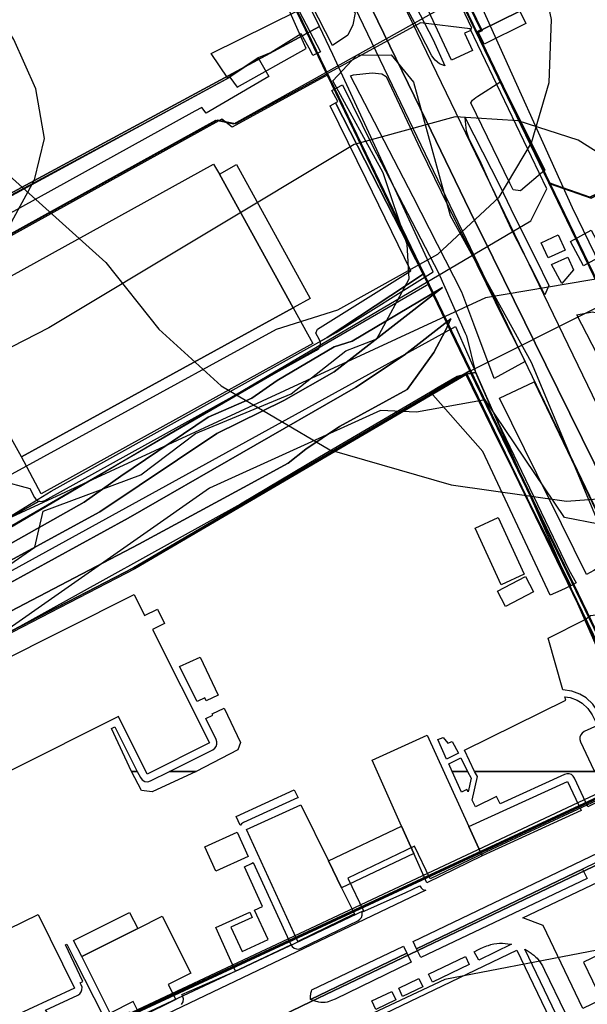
# Model space of a CAD drawing. Header units: metres. Extents: x 15747 to 16863, y 15840 to 16796.
# Tile 26 of 35: x 16437 to 16548, y 15940 to 16133. Entities that reach past the tile are written whole.
import ezdxf

# ---------------------------------------------------------------- set-up
doc = ezdxf.new("R2010")
doc.units = ezdxf.units.M
doc.linetypes.add('L00s01s', pattern=[3, 3, 0])
for name, color, linetype, true_color in [('02 Озеленение', 7, 'Continuous', 0xe4efdb), ('03 Существующее использование', 7, 'Continuous', 0x808080), ('04 Земельные участки (ЕГРН)', 7, 'Continuous', 0x1f3fbf), ('05 Застройка', 7, 'Continuous', 0x8c8c8c), ('06 Дороги и железная дорога', 7, 'Continuous', 0xb4b4b4), ('07 ЗОУИТ и СЗЗ', 7, 'Continuous', 0x000000), ('08 Красные линии и ЛГР', 7, 'Continuous', 0xff0000), ('09 ППТ и ПМТ', 7, 'Continuous', 0x00d000), ('10 ГПЗУ', 7, 'Continuous', 0x7b7bf2), ('11 КРТ', 7, 'Continuous', 0x1f3fbf), ('12 ПЗЗ – территориальные зоны', 7, 'Continuous', 0x000000)]:
    doc.layers.add(name, color=color, linetype=linetype, true_color=true_color)

msp = doc.modelspace()

# ---------------------------------------------------------------- linework, layer by layer
at = {"layer": '02 Озеленение', "true_color": 0xe4efdb}
for points in [[(16517.96, 16125.91), (16515.58, 16130.54), (16513.68, 16134.01), (16509.74, 16141.77), (16511.41, 16142.21), (16518.21, 16129.07), (16520.52, 16123.96), (16519.45, 16124.36), (16518.62, 16125.08)], [(16525.57, 16130.92), (16524.35, 16130.35), (16525.94, 16126.98), (16521.79, 16125.06), (16514.98, 16139.72), (16520.56, 16142.38), (16525.76, 16131.43), (16525.6, 16131.16)], [(16494.33, 16135.98), (16497, 16136.89), (16498.62, 16137.13), (16499.58, 16137.03), (16500.47, 16136.77), (16500.87, 16136.47), (16501.65, 16135.75), (16502.9, 16134.39), (16502.44, 16131.98), (16501.44, 16129.97), (16498.45, 16127.97)], [(16486.46, 16126.61), (16483.86, 16125.51), (16477.94, 16121.57), (16474.63, 16126.37), (16491.75, 16134.8), (16491.87, 16134.85), (16496.14, 16126.73), (16494.63, 16126.02), (16494.19, 16126.83), (16492.31, 16130.24)], [(16362.63, 16059.45), (16396.79, 16077.84), (16437.18, 16099.58), (16461.49, 16112.68), (16477.94, 16121.57), (16483.86, 16125.51), (16486, 16121.9), (16473.66, 16114.65), (16472.85, 16115.81), (16471.48, 16115.05), (16400.11, 16075.63), (16400.45, 16074.15), (16369.63, 16056.88), (16368.38, 16056.71), (16364.79, 16057.51), (16362.42, 16058.56), (16362.52, 16058.77), (16362.64, 16059.24)], [(16524.36, 16090.01), (16526.79, 16084.98), (16530.34, 16077.65), (16530.93, 16076.42), (16536.28, 16065.96), (16530.15, 16062.6), (16526.18, 16073.28), (16523.85, 16079.54), (16514.3, 16098.23), (16501.98, 16121.98), (16502.59, 16122.21), (16506.24, 16122.59), (16508.16, 16122.41), (16509.02, 16121.9), (16515.75, 16107.57), (16522.51, 16093.62)], [(16537.24, 16109.29), (16540.12, 16103.5), (16535.35, 16099.44), (16533.9, 16099.66), (16533.24, 16100.96), (16525.59, 16116.72), (16525.93, 16117.25), (16526.56, 16117.77), (16526.95, 16117.99), (16531.47, 16120.87)], [(16495.19, 16071.5), (16495.5, 16072.28), (16509.64, 16081.11), (16513.85, 16083.74), (16505.04, 16101.75), (16498.01, 16116.13), (16499.08, 16116.73), (16516.26, 16083.08), (16497.42, 16070.66), (16496.02, 16069.85), (16495.92, 16070.18)], [(16524.5, 16113.73), (16531.29, 16100.44), (16534.17, 16094.42), (16538.33, 16086.06), (16540.91, 16080.88), (16540.12, 16079.01), (16537.16, 16084.82), (16533.57, 16091.86), (16529.13, 16101.49), (16527.38, 16105.44), (16525.27, 16109.56), (16524.75, 16111.15)], [(16544.62, 16086.39), (16545.75, 16083.92), (16543.48, 16081.24), (16541.43, 16084.95)], [(16357.8, 15985.49), (16348.56, 15985.49), (16360.71, 15991.57), (16374.3, 15997.78), (16377.27, 15999.39), (16401.16, 16012.34), (16418.83, 16020.93), (16449.72, 16038.3), (16456.91, 16043.46), (16474.1, 16054.98), (16482.63, 16058.73), (16487.63, 16062.24), (16498.8, 16068.84), (16502.33, 16069.96), (16520.07, 16080.44), (16498.8, 16063.92), (16488.92, 16058.26), (16475.77, 16051.78), (16452.84, 16036.42), (16374.23, 15993.65)], [(16502.98, 16060.81), (16512.51, 16067.21), (16521.68, 16074.29), (16520.6, 16072.04), (16518.33, 16067.72), (16513.12, 16060.43), (16499.82, 16053.15), (16493.26, 16048.74), (16489.79, 16045.99), (16481.03, 16041.18), (16460.45, 16030.08), (16414.28, 16005.92), (16393.19, 15995.47), (16377.62, 15985.49), (16367.64, 15985.49), (16458.36, 16035.22)], [(16555.08, 16071.78), (16551.94, 16070.28), (16554, 16065.81), (16551.38, 16065.45), (16546.42, 16075.08), (16549.45, 16075.68), (16552.25, 16075.03), (16553.3, 16075.64)], [(16545.19, 16021.94), (16543.25, 16021), (16541.13, 16020.05), (16527.95, 16048.27), (16517.66, 16059.93), (16519.16, 16060.81), (16522.92, 16063.01), (16524.61, 16063.47), (16529.72, 16052.99)], [(16545.19, 16021.94), (16529.72, 16052.99), (16524.61, 16063.47), (16526.52, 16063.8), (16529.41, 16057.25), (16544.83, 16025.07), (16546.28, 16022.52)], [(16538.03, 16061.97), (16552.67, 16031.44), (16553, 16030.05), (16552.94, 16029.02), (16552.54, 16027.47), (16551.38, 16025.94), (16549.76, 16024.95), (16548.27, 16024.15), (16531.19, 16058.74)], [(16426.79, 16039.17), (16429.43, 16040.65), (16427.37, 16044.18), (16439.09, 16040.98), (16440.01, 16039.26), (16440.3, 16038.89), (16440.69, 16038.62), (16440.92, 16038.55), (16430.17, 16032.58), (16430.15, 16032.93), (16429.99, 16033.37)], [(16560.76, 16014.52), (16566.38, 16003.11), (16568.41, 15998.72), (16572.24, 15991.03), (16571.39, 15989.24), (16565.56, 15985.49), (16562.15, 15985.49), (16558.58, 15993.4), (16549.17, 16012.88), (16548.02, 16015.33), (16549.06, 16016.11), (16551.73, 16016.41), (16553.63, 16017.33), (16555.31, 16017.44), (16556.72, 16017.17), (16558.51, 16016.49), (16560.06, 16015.29)], [(16552.69, 15985.49), (16555.49, 15986.82), (16555.88, 15987.08), (16556.17, 15987.45), (16556.33, 15987.89), (16556.34, 15988.36), (16556.21, 15988.81), (16553.59, 15994.35), (16553.24, 15994.82), (16552.74, 15995.12), (16552.16, 15995.21), (16551.59, 15995.07), (16551.59, 15995.06), (16550.49, 15997.22), (16549.54, 15998.67), (16548.25, 15999.9), (16547, 16000.63), (16545.43, 16001.23), (16543.65, 16001.49), (16540.75, 16011.65), (16548.02, 16015.33), (16549.17, 16012.88), (16558.58, 15993.4), (16562.15, 15985.49)], [(16468.48, 16006.09), (16472.5, 16007.89), (16476.02, 16000.48), (16473.66, 15999.31), (16473.39, 15999.9), (16471.92, 15999.21)], [(16550.42, 15994.51), (16547.84, 15993.29), (16547.45, 15993.02), (16547.16, 15992.65), (16547, 15992.21), (16546.99, 15991.74), (16547.12, 15991.29), (16549.74, 15985.75), (16549.93, 15985.49), (16526.3, 15985.49), (16524.34, 15989.68), (16544.22, 15999.5), (16544.04, 16000.13), (16545.1, 15999.97), (16546.44, 15999.46), (16547.47, 15998.86), (16548.54, 15997.84), (16549.37, 15996.57)], [(16473.59, 15995.88), (16474.97, 15996.53), (16474.83, 15996.82), (16477.23, 15997.93), (16480.44, 15991.16), (16479.9, 15989.71), (16471.73, 15985.49), (16466.5, 15985.49), (16474.99, 15989.74), (16475.37, 15990.02), (16475.65, 15990.4), (16475.8, 15990.84), (16475.8, 15991.31), (16475.66, 15991.76)], [(16460.17, 15985.49), (16459.03, 15985.49), (16455.09, 15993.89), (16455.79, 15994.24)], [(16520.84, 15987.91), (16519.1, 15991.72), (16520.16, 15992.15), (16521.08, 15991.02), (16521.94, 15991.34), (16523.21, 15989.05)], [(16521.27, 15986.96), (16523.67, 15988.16), (16524.95, 15985.49), (16521.94, 15985.49)], [(16466.5, 15985.49), (16471.73, 15985.49), (16463.08, 15981.51), (16460.98, 15981.77), (16459.03, 15985.49), (16460.17, 15985.49), (16460.77, 15984.3), (16461.13, 15983.83), (16461.64, 15983.54), (16462.22, 15983.47), (16462.79, 15983.63)], [(16521.94, 15985.49), (16524.95, 15985.49), (16525.69, 15984.18), (16525.05, 15981.48), (16524.83, 15981.91), (16523.8, 15981.42)], [(16552.69, 15985.49), (16562.15, 15985.49), (16559.5, 15984.1), (16555.37, 15981.93), (16548.54, 15978.54), (16545.95, 15984.17), (16545.69, 15984.56), (16545.33, 15984.85), (16544.89, 15985.02), (16544.42, 15985.04), (16543.97, 15984.91), (16531.37, 15979.13), (16530.64, 15980.56), (16526.5, 15978.54), (16525.84, 15979.87), (16526.89, 15984.47), (16526.3, 15985.49), (16549.93, 15985.49), (16550.09, 15985.28), (16550.59, 15984.98), (16551.17, 15984.9), (16551.73, 15985.04)], [(16480.37, 15974.95), (16479.57, 15976.63), (16490.95, 15981.87), (16491.74, 15980.31), (16491.62, 15980.28), (16480.98, 15975.43), (16480.59, 15975.17), (16480.4, 15974.93)], [(16514.95, 15950.68), (16514.28, 15952.09), (16552.23, 15970.28), (16552.97, 15968.96), (16547.52, 15966.27)], [(16481.18, 15966.77), (16482.56, 15967.39), (16482.9, 15967.62), (16490.29, 15951.49), (16490.33, 15951.42), (16480.13, 15946.62), (16479.46, 15946.31), (16475.6, 15954.87), (16482.24, 15957.86), (16482.73, 15956.8), (16478.54, 15954.92), (16480.76, 15950.15), (16485.83, 15952.51), (16483.15, 15958.27), (16484.7, 15958.97)], [(16515.81, 15948.94), (16514.95, 15950.68), (16547.52, 15966.27), (16548.41, 15964.44)], [(16447.93, 15948.45), (16453.51, 15937.39), (16453.79, 15937.01), (16454.17, 15936.73), (16454.61, 15936.59), (16455.08, 15936.59), (16455.53, 15936.73), (16458.69, 15938.32), (16459.19, 15937.32), (16445.76, 15931.29), (16445.64, 15931.7), (16442.46, 15938.26), (16442.17, 15938.64), (16448.48, 15941.56), (16448.87, 15941.83), (16449.17, 15942.2), (16449.32, 15942.65), (16449.33, 15943.13), (16449.19, 15943.58), (16448.99, 15944), (16449.51, 15944.24), (16446.08, 15951.46), (16446.35, 15951.58)], [(16494.16, 15940.73), (16494.15, 15941.15), (16494.17, 15941.52), (16494.19, 15941.7), (16494.24, 15941.98), (16494.33, 15942.39), (16494.39, 15942.59), (16512.4, 15951.18), (16513.07, 15949.83)], [(16533.59, 15951.55), (16527.14, 15948.46), (16526.27, 15950.11), (16527.08, 15950.52), (16527.48, 15950.71), (16528.1, 15950.99), (16528.73, 15951.23), (16529.05, 15951.34), (16529.53, 15951.49), (16529.77, 15951.55), (16530.13, 15951.63), (16530.68, 15951.72), (16531.24, 15951.77), (16531.52, 15951.77), (16531.79, 15951.77), (16532.33, 15951.74), (16532.87, 15951.67)], [(16494.16, 15940.73), (16513.07, 15949.83), (16513.91, 15948.03), (16499.01, 15940.82), (16498.3, 15940.52), (16497.95, 15940.39), (16497.59, 15940.28), (16497.41, 15940.23), (16497.05, 15940.16), (16496.88, 15940.14), (16496.61, 15940.12), (16496.34, 15940.13), (16496.16, 15940.15), (16495.79, 15940.2), (16495.61, 15940.25), (16495.25, 15940.34), (16494.89, 15940.46)], [(16525.29, 15947.57), (16518.06, 15944.1), (16517.32, 15945.7), (16524.55, 15949.17)], [(16516.21, 15943.21), (16512.17, 15941.28), (16511.46, 15942.97), (16515.41, 15944.83)], [(16510.87, 15940.65), (16506.94, 15938.77), (16506.21, 15940.44), (16510.07, 15942.29)]]:
    msp.add_lwpolyline(points, close=True, dxfattribs=at)
for points in [[(16430.17, 16032.58), (16440.92, 16038.55), (16441.14, 16038.48), (16441.62, 16038.5), (16442.06, 16038.66), (16495.33, 16068.15), (16495.78, 16068.52), (16496.05, 16069.04), (16496.09, 16069.63), (16496.02, 16069.85), (16497.42, 16070.66), (16516.26, 16083.08), (16499.08, 16116.73), (16499.52, 16116.98), (16498.31, 16119.13), (16499.32, 16119.68), (16500.41, 16120.24), (16506.26, 16108.41), (16519.23, 16083.36), (16524.49, 16071.5), (16524.73, 16070.96), (16526.52, 16063.8), (16524.61, 16063.47), (16522.92, 16063.01), (16519.16, 16060.81), (16517.66, 16059.93), (16495.93, 16047.18), (16480.42, 16037.95), (16435.35, 16012.96)], [(16374.23, 15993.65), (16452.84, 16036.42), (16475.77, 16051.78), (16488.92, 16058.26), (16498.8, 16063.92), (16520.07, 16080.44), (16502.33, 16069.96), (16498.8, 16068.84), (16487.63, 16062.24), (16482.63, 16058.73), (16474.1, 16054.98), (16456.91, 16043.46), (16449.72, 16038.3), (16418.83, 16020.93)], [(16414.28, 16005.92), (16460.45, 16030.08), (16481.03, 16041.18), (16489.79, 16045.99), (16493.26, 16048.74), (16499.82, 16053.15), (16513.12, 16060.43), (16518.33, 16067.72), (16520.6, 16072.04), (16521.68, 16074.29), (16512.51, 16067.21), (16502.98, 16060.81), (16458.36, 16035.22), (16367.64, 15985.49)], [(16553.27, 15936.33), (16563.63, 15941.31), (16558.11, 15953), (16547.73, 15948.04), (16551.23, 15940.71), (16547.6, 15938.95), (16539.76, 15955.26), (16535.77, 15956.72), (16555.99, 15966.4), (16554.38, 15969.63), (16555.41, 15970.11), (16558.68, 15967.61), (16572.22, 15939.63)], [(16468.86, 15939.77), (16469.15, 15940.28), (16469.22, 15940.86), (16469.06, 15941.42), (16468.93, 15941.68), (16479.46, 15946.31), (16480.13, 15946.62), (16490.33, 15951.42), (16490.55, 15951.1), (16490.93, 15950.8), (16491.37, 15950.64), (16491.85, 15950.63), (16492.31, 15950.77), (16503.45, 15956.19), (16503.84, 15956.46), (16504.12, 15956.84), (16504.27, 15957.29), (16504.28, 15957.77), (16504.25, 15957.86), (16512.84, 15961.73), (16515.59, 15963), (16515.83, 15962.64), (16516.2, 15962.34), (16516.66, 15962.18), (16516.79, 15962.17), (16411.93, 15912.04)], [(16544.6, 15933.02), (16536.18, 15950.58), (16536.62, 15950.33), (16537.02, 15950.09), (16537.41, 15949.84), (16537.59, 15949.71), (16537.95, 15949.43), (16538.12, 15949.29), (16538.37, 15949.05), (16538.6, 15948.81), (16538.74, 15948.64), (16539.02, 15948.28), (16539.15, 15948.09), (16539.39, 15947.7), (16539.63, 15947.3), (16540.08, 15946.49), (16544.05, 15938.25)]]:
    msp.add_lwpolyline(points, dxfattribs=at)
at = {"layer": '03 Существующее использование', "true_color": 0xcfd1eb}
for points in [[(16558.92, 16357.05), (16566.93, 16346.99), (16578.15, 16334.46), (16593.12, 16341.45), (16610.38, 16304.68), (16604.71, 16302.02), (16636.06, 16235.28), (16639.25, 16224.27), (16591.13, 16182.86), (16555.79, 16152.18), (16540.2, 16141.07), (16527.86, 16135.18), (16545.46, 16096.18), (16669.97, 15839.57), (16700.73, 15839.57), (16863.13, 15917.27), (16863.13, 16275.89), (16828.45, 16264.93), (16789, 16248.17), (16698.43, 16448.34)], [(16495.91, 16131.69), (16492.18, 16139.34), (16437.53, 16251.46), (16436.11, 16254.35), (16268.66, 16155.89), (16295.44, 16114.58), (16316.07, 16128.25), (16352.62, 16074.57), (16361.12, 16058.9)], [(16424.53, 15920.43), (16420.1, 15929.71), (16406.59, 15923.41), (16405.91, 15924.87), (16399.65, 15938.25), (16384.35, 15931.13), (16378.74, 15943.11), (16352.39, 15930.83), (16334.39, 15969.29), (16369.64, 15988.68), (16522.62, 16072.81), (16561.28, 15984.88), (16556.79, 15982.81), (16529.78, 15970.22), (16517.62, 15964.4), (16514.54, 15970.81), (16501.46, 15964.55), (16504.53, 15958.14), (16491.06, 15951.7), (16439.77, 15927.66)]]:
    msp.add_lwpolyline(points, close=True, dxfattribs=at)
at = {"layer": '03 Существующее использование', "true_color": 0xf9e79f}
msp.add_lwpolyline([(16540.38, 16319.57), (16467.75, 16253.17), (16475.52, 16237.06), (16508.89, 16167.83), (16509.7, 16168.21), (16527.79, 16130.82), (16526.93, 16130.41), (16541.19, 16100.81), (16549.21, 16097.99), (16692.64, 16166.44), (16692.01, 16167.79), (16650.24, 16256.17), (16646.25, 16264.63), (16622.48, 16253.37), (16561.1, 16224.28), (16553.2, 16240.85), (16573.56, 16250.66), (16550.78, 16297.97)], close=True, dxfattribs=at)
at = {"layer": '03 Существующее использование', "true_color": 0x808080}
msp.add_lwpolyline([(16554.64, 16072.9), (16555.86, 16076.35), (16557.45, 16080.87), (16597.51, 16099.99), (16681.45, 16140.05), (16756.9, 16176.05), (16863.13, 16226.75), (16863.13, 16247.8), (16692.64, 16166.44), (16549.21, 16097.99), (16541.19, 16100.81), (16552.48, 16077.39), (16553.54, 16075.18)], close=True, dxfattribs=at)
msp.add_lwpolyline([(16554.64, 16072.9), (16555.86, 16076.35), (16557.45, 16080.87), (16597.51, 16099.99), (16681.45, 16140.05), (16756.9, 16176.05), (16863.13, 16226.75), (16863.13, 16247.8), (16692.64, 16166.44), (16549.21, 16097.99), (16541.19, 16100.81), (16552.48, 16077.39), (16553.54, 16075.18)], close=True, dxfattribs=at)
for points in [[(16506.21, 16135.13), (16516.84, 16113.23), (16525.41, 16095.54), (16529.97, 16086.29), (16540.28, 16065.27), (16552.12, 16041.28), (16562.43, 16019.56), (16572.75, 15996.91), (16587.37, 15969.67), (16611.6, 15922.16), (16626.92, 15889.59), (16646.21, 15849.72), (16651.21, 15839.57), (16667.12, 15839.57), (16666.81, 15840.17), (16561.16, 16059.37), (16552.48, 16077.39), (16541.19, 16100.81), (16475.52, 16237.06)], [(16506.21, 16135.13), (16516.84, 16113.23), (16525.41, 16095.54), (16529.97, 16086.29), (16540.28, 16065.27), (16552.12, 16041.28), (16562.43, 16019.56), (16572.75, 15996.91), (16587.37, 15969.67), (16611.6, 15922.16), (16626.92, 15889.59), (16646.21, 15849.72), (16651.21, 15839.57), (16667.12, 15839.57), (16666.81, 15840.17), (16561.16, 16059.37), (16552.48, 16077.39), (16541.19, 16100.81), (16475.52, 16237.06)], [(16490.81, 16136.25), (16534.23, 16046.17), (16621.06, 15866.01), (16633.81, 15839.57), (16651.21, 15839.57), (16646.21, 15849.72), (16626.92, 15889.59), (16611.6, 15922.16), (16587.37, 15969.67), (16572.75, 15996.91), (16562.43, 16019.56), (16552.12, 16041.28), (16540.28, 16065.27), (16529.97, 16086.29), (16525.41, 16095.54), (16516.84, 16113.23), (16506.21, 16135.13)], [(16490.81, 16136.25), (16534.23, 16046.17), (16621.06, 15866.01), (16633.81, 15839.57), (16651.21, 15839.57), (16646.21, 15849.72), (16626.92, 15889.59), (16611.6, 15922.16), (16587.37, 15969.67), (16572.75, 15996.91), (16562.43, 16019.56), (16552.12, 16041.28), (16540.28, 16065.27), (16529.97, 16086.29), (16525.41, 16095.54), (16516.84, 16113.23), (16506.21, 16135.13)]]:
    msp.add_lwpolyline(points, dxfattribs=at)
at = {"layer": '03 Существующее использование', "true_color": 0xdcd5b6}
for points in [[(16448.05, 16204.17), (16354.45, 16146.14), (16368, 16124.65), (16374.49, 16114.32), (16388.22, 16092.46), (16354.59, 16071.36), (16361.43, 16059.18), (16362.02, 16058.2), (16397.41, 16077.83), (16478.3, 16121.75), (16479.73, 16119.81), (16493.32, 16127.36), (16486.95, 16141.67), (16464.36, 16177.98), (16466.39, 16179.24), (16463.31, 16184.2), (16461.27, 16182.93)], [(16497.58, 16122.19), (16478.75, 16111.91), (16476.77, 16113.53), (16356.55, 16046.96), (16355.96, 16048.23), (16337.73, 16039.71), (16296.51, 16016.81), (16294.07, 16015.51), (16290.71, 16014.06), (16279.2, 16009.16), (16270.13, 16004.15), (16295.28, 15958.61), (16299.03, 15960.52), (16321.74, 15969.03), (16344.23, 15979.38), (16346.4, 15982.4), (16349.98, 15984.19), (16517.33, 16081.21)], [(16524.91, 16063.46), (16459.69, 16025.23), (16395.09, 15991.84), (16357.18, 15972.52), (16331.33, 15959.14), (16347.86, 15922.5), (16369.04, 15930.9), (16371.77, 15925.42), (16379.95, 15928.9), (16382.26, 15923.82), (16398.37, 15930.99), (16402.59, 15920.62), (16412.1, 15924.84), (16413.06, 15922.68), (16417.61, 15924.71), (16420.03, 15919.52), (16562.53, 15985.78)]]:
    msp.add_lwpolyline(points, close=True, dxfattribs=at)
at = {"layer": '03 Существующее использование', "true_color": 0xcbb2cc}
msp.add_lwpolyline([(16499.17, 16071.63), (16518.21, 16083.53), (16498.53, 16126.19), (16495.91, 16131.69), (16361.12, 16058.9), (16359.52, 16051.43), (16338.28, 16039.95), (16299.86, 16019.21), (16271.08, 16005.13), (16264.31, 16001.5), (16289.98, 15955.98), (16376.9, 16002.8), (16428.74, 16031.62), (16443.25, 16040.46)], close=True, dxfattribs=at)
at = {"layer": '03 Существующее использование', "true_color": 0xc0e3b5}
msp.add_lwpolyline([(16434.34, 16025.48), (16440.04, 16029.53), (16441.7, 16036.59), (16460.84, 16043.71), (16471.58, 16051.81), (16490.38, 16059.6), (16501.11, 16068.03), (16507.16, 16070.4), (16513.5, 16082.17), (16513.14, 16088.87), (16508.38, 16102.96), (16498.56, 16121.04), (16503.25, 16126.09), (16509.98, 16126.12), (16514.37, 16120.77), (16521.53, 16094.62), (16537.45, 16065.82), (16550.68, 16033.98), (16543.95, 16035.29), (16528.39, 16058.39), (16514.95, 16055.99), (16507.88, 16056.31), (16474.31, 16041.08), (16432.37, 16011.73)], dxfattribs=at)
at = {"layer": '03 Существующее использование', "true_color": 0xf9e79f}
for points in [[(16409.08, 15899.61), (16488.6, 15937.61), (16494.15, 15940.28), (16555.65, 15969.71), (16558.96, 15967.39), (16572.6, 15939.15), (16582.53, 15943.2), (16562.53, 15985.78), (16420.03, 15919.52)], [(16572.56, 15939.76), (16576.96, 15941.93), (16561.1, 15974.08), (16556.79, 15982.81), (16529.78, 15970.22), (16517.62, 15964.4), (16514.54, 15970.81), (16501.46, 15964.55), (16504.53, 15958.14), (16491.06, 15951.7), (16439.77, 15927.66)]]:
    msp.add_lwpolyline(points, dxfattribs=at)
at = {"layer": '03 Существующее использование', "true_color": 0xcde1b7}
msp.add_lwpolyline([(16558.96, 15967.39), (16555.65, 15969.71), (16494.15, 15940.28), (16488.6, 15937.61), (16409.08, 15899.61), (16424.98, 15866.31), (16509.78, 15906.73), (16510.14, 15905.96), (16518.03, 15908.43), (16530.9, 15914.38), (16552.5, 15926.35), (16554.5, 15921.48), (16563.28, 15924.96), (16563.84, 15923.68), (16570.34, 15926.29), (16567.18, 15933.75), (16568.73, 15937.56), (16572.6, 15939.15)], close=True, dxfattribs=at)
at = {"layer": '04 Земельные участки (ЕГРН)', "true_color": 0x1f3fbf}
for points in [[(16540.38, 16319.57), (16467.75, 16253.17), (16475.52, 16237.06), (16508.89, 16167.83), (16509.7, 16168.21), (16527.79, 16130.82), (16526.93, 16130.41), (16541.19, 16100.81), (16549.21, 16097.99), (16692.64, 16166.44), (16692.01, 16167.79), (16650.24, 16256.17), (16646.25, 16264.63), (16622.48, 16253.37), (16561.1, 16224.28), (16553.2, 16240.85), (16573.56, 16250.66), (16550.78, 16297.97)], [(16554.64, 16072.9), (16555.86, 16076.35), (16557.45, 16080.87), (16597.51, 16099.99), (16681.45, 16140.05), (16756.9, 16176.05), (16863.13, 16226.75), (16863.13, 16247.8), (16692.64, 16166.44), (16549.21, 16097.99), (16541.19, 16100.81), (16552.48, 16077.39), (16553.54, 16075.18)], [(16448.05, 16204.17), (16354.45, 16146.14), (16368, 16124.65), (16374.49, 16114.32), (16388.22, 16092.46), (16354.59, 16071.36), (16361.43, 16059.18), (16362.02, 16058.2), (16397.41, 16077.83), (16478.3, 16121.75), (16479.73, 16119.81), (16493.32, 16127.36), (16486.95, 16141.67), (16464.36, 16177.98), (16466.39, 16179.24), (16463.31, 16184.2), (16461.27, 16182.93)], [(16497.58, 16122.19), (16478.75, 16111.91), (16476.77, 16113.53), (16356.55, 16046.96), (16355.96, 16048.23), (16337.73, 16039.71), (16296.51, 16016.81), (16294.07, 16015.51), (16290.71, 16014.06), (16279.2, 16009.16), (16270.13, 16004.15), (16295.28, 15958.61), (16299.03, 15960.52), (16321.74, 15969.03), (16344.23, 15979.38), (16346.4, 15982.4), (16349.98, 15984.19), (16517.33, 16081.21)], [(16524.91, 16063.46), (16459.69, 16025.23), (16395.09, 15991.84), (16357.18, 15972.52), (16331.33, 15959.14), (16347.86, 15922.5), (16369.04, 15930.9), (16371.77, 15925.42), (16379.95, 15928.9), (16382.26, 15923.82), (16398.37, 15930.99), (16402.59, 15920.62), (16412.1, 15924.84), (16413.06, 15922.68), (16417.61, 15924.71), (16420.03, 15919.52), (16562.53, 15985.78)], [(16558.96, 15967.39), (16555.65, 15969.71), (16494.15, 15940.28), (16488.6, 15937.61), (16409.08, 15899.61), (16424.98, 15866.31), (16509.78, 15906.73), (16510.14, 15905.96), (16518.03, 15908.43), (16530.9, 15914.38), (16552.5, 15926.35), (16554.5, 15921.48), (16563.28, 15924.96), (16563.84, 15923.68), (16570.34, 15926.29), (16567.18, 15933.75), (16568.73, 15937.56), (16572.6, 15939.15)]]:
    msp.add_lwpolyline(points, close=True, dxfattribs=at)
for points in [[(16506.21, 16135.13), (16516.84, 16113.23), (16525.41, 16095.54), (16529.97, 16086.29), (16540.28, 16065.27), (16552.12, 16041.28), (16562.43, 16019.56), (16572.75, 15996.91), (16587.37, 15969.67), (16611.6, 15922.16), (16626.92, 15889.59), (16646.21, 15849.72), (16651.21, 15839.57), (16667.12, 15839.57), (16666.81, 15840.17), (16561.16, 16059.37), (16552.48, 16077.39), (16541.19, 16100.81), (16475.52, 16237.06)], [(16490.81, 16136.25), (16534.23, 16046.17), (16621.06, 15866.01), (16633.81, 15839.57), (16651.21, 15839.57), (16646.21, 15849.72), (16626.92, 15889.59), (16611.6, 15922.16), (16587.37, 15969.67), (16572.75, 15996.91), (16562.43, 16019.56), (16552.12, 16041.28), (16540.28, 16065.27), (16529.97, 16086.29), (16525.41, 16095.54), (16516.84, 16113.23), (16506.21, 16135.13)], [(16409.08, 15899.61), (16488.6, 15937.61), (16494.15, 15940.28), (16555.65, 15969.71), (16558.96, 15967.39), (16572.6, 15939.15), (16582.53, 15943.2), (16562.53, 15985.78), (16420.03, 15919.52)]]:
    msp.add_lwpolyline(points, dxfattribs=at)
at = {"layer": '05 Застройка', "true_color": 0x8c8c8c}
for points in [[(16513.4, 16172.05), (16521.07, 16175.84), (16533.34, 16150.87), (16539.73, 16138.09), (16540.2, 16137.14), (16535.24, 16134.7), (16527.63, 16130.98), (16509.14, 16169.94)], [(16528.21, 16128.23), (16527.02, 16130.67), (16527.63, 16130.98), (16535.24, 16134.7), (16536.42, 16132.27)], [(16490.72, 16076.47), (16437.47, 16047.21), (16421.83, 16075.2), (16475.1, 16104.69), (16476.27, 16102.72)], [(16476.27, 16102.72), (16479.66, 16104.59), (16494.11, 16078.33), (16490.72, 16076.47)], [(16545.12, 16089.46), (16549.18, 16091.69), (16551.76, 16086.97), (16547.7, 16084.74)], [(16539.39, 16089.24), (16542.74, 16090.77), (16544.09, 16087.8), (16540.74, 16086.28)], [(16441.34, 16039.97), (16437.47, 16047.21), (16490.72, 16076.47), (16494.6, 16069.46)], [(16526.43, 16033.25), (16530.98, 16035.33), (16536.09, 16024.2), (16531.54, 16022.11)], [(16530.82, 16020.88), (16536.3, 16023.77), (16537.9, 16020.72), (16532.43, 16017.83)], [(16383.14, 15974.26), (16435.34, 16000.42), (16432.28, 16006.51), (16459.55, 16020.18), (16461.61, 16016.08), (16464.11, 16017.33), (16465.52, 16014.51), (16463.17, 16013.33), (16474.32, 15991.08), (16462.11, 15984.97), (16456.46, 15996.25), (16392.94, 15964.41), (16395.88, 15958.54), (16391.99, 15956.59)], [(16516.94, 15963.65), (16514.41, 15969.36), (16511.99, 15974.73), (16506.25, 15987.69), (16517.04, 15992.61), (16525.22, 15974.66), (16527.84, 15968.95)], [(16527.84, 15968.95), (16525.22, 15974.66), (16544.59, 15983.54), (16547.21, 15977.84)], [(16502.79, 15957.54), (16491.65, 15952.11), (16481.6, 15974.06), (16492.25, 15978.91), (16497.7, 15967.91), (16500.2, 15962.64)], [(16473.39, 15970.7), (16479.79, 15973.57), (16481.95, 15968.76), (16475.55, 15965.89)], [(16511.99, 15974.73), (16514.41, 15969.36), (16500.2, 15962.64), (16497.7, 15967.91)], [(16426.11, 15950.29), (16440.74, 15957.38), (16447.85, 15942.92), (16434.32, 15936.65), (16429.49, 15946.57), (16428.1, 15945.87)], [(16449.27, 15949.13), (16447.68, 15952.27), (16458.67, 15957.81), (16460.25, 15954.68)], [(16449.27, 15949.13), (16460.25, 15954.68), (16465.04, 15957.09), (16470.69, 15945.89), (16466.26, 15943.65), (16467.72, 15940.75), (16460.89, 15937.29), (16459.35, 15940.34), (16454.85, 15938.07)], [(16466.9, 15917.9), (16534.61, 15950.38), (16543.49, 15931.88), (16475.77, 15899.4)]]:
    msp.add_lwpolyline(points, close=True, dxfattribs=at)
at = {"layer": '06 Дороги и железная дорога', "true_color": 0xb4b4b4}
msp.add_lwpolyline([(16489.21, 16163.91), (16644.9, 15839.57), (16743.38, 15839.57), (16863.13, 15896.63), (16863.13, 15907.34), (16754.53, 15855.41), (16718.86, 15840.7), (16716.48, 15839.57), (16655.45, 15839.57), (16633.64, 15885.21), (16490.24, 16182.01)], dxfattribs=at)
at = {"layer": '07 ЗОУИТ и СЗЗ', "true_color": 0x000000}
for points in [[(16433.71, 16103.59), (16454.03, 16085.36), (16464.41, 16072.27), (16476.62, 16061.16), (16497.95, 16048.63), (16521.73, 16041.7), (16544.37, 16038.51), (16569.03, 16040.37), (16592.49, 16048.22), (16606.74, 16056.57), (16712.51, 16146.21), (16722.59, 16159.29), (16730.39, 16173.85), (16735.68, 16189.49), (16738.32, 16205.79), (16737.19, 16230.54), (16730.08, 16264.07), (16670.82, 16400.34)], [(16211.92, 16222.99), (16211.88, 16215.63), (16214.35, 16208.27), (16317.2, 16043.24), (16326.05, 16038.43), (16337.31, 16039.94), (16357.3, 16047.81), (16475.56, 16113.3), (16479.12, 16112.58), (16523.03, 16137.21), (16501.53, 16182.48), (16498.98, 16184.24), (16499.28, 16185.95), (16421.93, 16344.85), (16398.39, 16341.34), (16370.71, 16329.75), (16218.88, 16234.57), (16214.16, 16229.11), (16211.92, 16222.99)], [(16422.45, 16036.72), (16487.51, 16072.26), (16499.53, 16076.08), (16519.12, 16086.99), (16531.18, 16098.18), (16537.48, 16108.83), (16540.96, 16120.7), (16541.43, 16133.06), (16538.85, 16145.15), (16529.33, 16166.06), (16503.92, 16212.25), (16484.86, 16237.81), (16475.67, 16246.08), (16464.73, 16251.85), (16448.58, 16255.05), (16436.27, 16253.89)], [(16146.61, 16002.62), (16148.19, 15996.86), (16157.16, 15981.38), (16172.16, 15966), (16183.3, 15962.1), (16195.96, 15962.94), (16208, 15967.13), (16278.84, 16009.28), (16337.4, 16039.85), (16357.25, 16047.69), (16427.16, 16086.94), (16435.55, 16093.42), (16440.03, 16101.6), (16441.97, 16109.71), (16440.24, 16119.44), (16435.94, 16129.12), (16413.77, 16164.72), (16407.41, 16169.31), (16391.46, 16170.32), (16321.09, 16125.42), (16226.56, 16060.93), (16154.25, 16015.81), (16147.29, 16008.14), (16146.61, 16002.62)], [(16262.82, 15999.76), (16262.67, 15997.39), (16285.14, 15959.52), (16292.88, 15957.79), (16343.61, 15979.39), (16537.35, 16093.52), (16540.49, 16099.82), (16525.48, 16131.25), (16515.72, 16132.39), (16479.45, 16112.61), (16475.89, 16113.33), (16357.75, 16047.95), (16337.52, 16039.91), (16262.82, 15999.76)], [(16421.88, 15869.37), (16437.98, 15872.83), (16480.38, 15890.65), (16587.61, 15941.51), (16598.4, 15949.87), (16606.07, 15959.57), (16612.17, 15974.86), (16613.28, 15987.17), (16611.34, 15999.39), (16608.38, 16007.13), (16565.67, 16093.84), (16557.13, 16102.79), (16546.65, 16109.36), (16534.88, 16113.15), (16522.53, 16113.95), (16502.74, 16108.54), (16442.81, 16072.53), (16305.85, 16002.24)], [(16621.25, 15839.57), (16625.51, 15841.17), (16646.62, 15861.07), (16656.19, 15874.34), (16669.54, 15897.73), (16677.92, 15920.94), (16680.38, 15945.55), (16675.54, 15975.61), (16651.72, 16026.47), (16640.94, 16044.29), (16619.71, 16065.05), (16590.26, 16079.64), (16560.88, 16083.95), (16528.47, 16078.44), (16419.74, 16028.15)], [(16332.34, 15959.97), (16331.61, 15959.13), (16347.82, 15923.21), (16367.43, 15930.54), (16371.71, 15926.13), (16379.19, 15928.59), (16383.09, 15924.51), (16397.57, 15930.63), (16402.58, 15921.41), (16416.86, 15924.39), (16420.86, 15920.24), (16589.38, 15999.44), (16551.42, 16077.03), (16524.69, 16063.66), (16459.49, 16025.44), (16332.34, 15959.97)], [(16739.97, 15839.57), (16734.45, 15854.72), (16707.16, 15912.39), (16694.46, 15932.53), (16676.61, 15949.67), (16655.11, 15961.89), (16631.26, 15968.47), (16614.77, 15969.49), (16590.29, 15965.94), (16555.81, 15951.45), (16520.53, 15944.63), (16404.48, 15890.14), (16385.24, 15874.59), (16370.41, 15854.79), (16363.43, 15839.83), (16363.34, 15839.57)]]:
    msp.add_lwpolyline(points, dxfattribs=at)
at = {"layer": '08 Красные линии и ЛГР', "linetype": 'L00s01s', "true_color": 0xff0000, "flags": 128}
for points in [[(16863.13, 16248.1), (16548.95, 16098.17), (16540.93, 16100.99)], [(16475.26, 16237.24), (16540.93, 16100.99)], [(16449.69, 16221.21), (16490.55, 16136.43), (16533.97, 16046.35), (16563.31, 15985.49)]]:
    msp.add_lwpolyline(points, dxfattribs=at)
at = {"layer": '09 ППТ и ПМТ', "true_color": 0x8c8c8c}
msp.add_lwpolyline([(16863.13, 15876.28), (16786.42, 15839.57), (16633.64, 15839.57), (16628.58, 15850.07), (16620.81, 15866.19), (16577.39, 15956.27), (16574.17, 15962.96), (16563.31, 15985.49), (16490.55, 16136.43), (16449.69, 16221.21), (16442.12, 16236.92), (16417.79, 16287.39), (16443.36, 16303.41), (16468.38, 16319.07), (16863.13, 16624.44)], close=True, dxfattribs=at)
at = {"layer": '09 ППТ и ПМТ', "true_color": 0xf0503c}
for points in [[(16475.26, 16237.24), (16540.93, 16100.99), (16552.22, 16077.57), (16560.9, 16059.55), (16596.6, 15985.49), (16666.56, 15840.35), (16666.98, 15839.57), (16699.55, 15839.57), (16863.13, 15917.86), (16863.13, 15876.28), (16786.42, 15839.57), (15747.13, 15839.57), (15747.13, 15867.09), (15936.06, 15985.49), (15974.84, 16009.79), (15983.9, 16015.47), (15991.86, 16020.46), (16076.6, 16073.56), (16161.34, 16126.66), (16246.08, 16179.76), (16330.82, 16232.86), (16417.79, 16287.39)], [(16524.65, 16063.64), (16494.63, 16046.04), (16459.43, 16025.41), (16394.83, 15992.02), (16356.92, 15972.7), (16331.07, 15959.32), (16321.25, 15954.24), (16319.82, 15954.13), (16311.98, 15948.25), (16304.13, 15942.38), (16283.05, 15926.58), (16254.92, 15897.32), (16238.35, 15880.04), (16231.96, 15870.28), (16226.63, 15859.75), (16218.82, 15839.57), (16633.64, 15839.57), (16620.81, 15866.19), (16577.39, 15956.27), (16563.31, 15985.49), (16533.97, 16046.35), (16525.41, 16064.12)]]:
    msp.add_lwpolyline(points, close=True, dxfattribs=at)
at = {"layer": '10 ГПЗУ', "true_color": 0x7b7bf2}
for points in [[(16540.12, 16319.75), (16550.52, 16298.15), (16573.3, 16250.84), (16552.94, 16241.03), (16560.84, 16224.46), (16622.22, 16253.55), (16645.99, 16264.81), (16649.98, 16256.35), (16691.75, 16167.97), (16692.38, 16166.62), (16548.95, 16098.17), (16540.93, 16100.99), (16526.67, 16130.59), (16527.53, 16131), (16509.44, 16168.39), (16508.63, 16168.01), (16475.26, 16237.24), (16467.49, 16253.35)], [(16554.38, 16073.08), (16553.28, 16075.36), (16552.22, 16077.57), (16540.93, 16100.99), (16548.95, 16098.17), (16692.38, 16166.62), (16863.13, 16248.1), (16863.13, 16227.05), (16756.64, 16176.23), (16681.19, 16140.23), (16597.25, 16100.17), (16557.19, 16081.05), (16555.6, 16076.53)]]:
    msp.add_lwpolyline(points, close=True, dxfattribs=at)
for points in [[(16679.24, 16143.69), (16611.16, 16110.93), (16593.52, 16097.28), (16590.79, 16095.16), (16583.97, 16090.9), (16553.28, 16075.36), (16540.93, 16100.99), (16508.42, 16168.45)], [(16679.24, 16143.69), (16611.16, 16110.93), (16593.52, 16097.28), (16590.79, 16095.16), (16583.97, 16090.9), (16553.28, 16075.36), (16540.93, 16100.99), (16508.42, 16168.45)], [(16679.24, 16143.69), (16611.16, 16110.93), (16593.52, 16097.28), (16590.79, 16095.16), (16583.97, 16090.9), (16553.28, 16075.36), (16540.93, 16100.99), (16508.42, 16168.45)], [(16419.77, 15919.7), (16562.27, 15985.96), (16582.27, 15943.38), (16568.47, 15937.74), (16566.92, 15933.93), (16570.08, 15926.47), (16563.58, 15923.86), (16563.02, 15925.14), (16554.24, 15921.66), (16552.24, 15926.53), (16530.64, 15914.56), (16517.77, 15908.61), (16509.88, 15906.14), (16509.52, 15906.91), (16423.89, 15866.09)]]:
    msp.add_lwpolyline(points, dxfattribs=at)
at = {"layer": '11 КРТ', "true_color": 0x1f3fbf}
msp.add_lwpolyline([(16436.36, 16243.24), (16437.45, 16242.54), (16438.67, 16241.54), (16439.43, 16240.78), (16439.96, 16240.2), (16440.75, 16239.23), (16441.36, 16238.3), (16441.75, 16237.62), (16442.12, 16236.92), (16449.69, 16221.21), (16454.46, 16211.3), (16454.47, 16211.3), (16490.55, 16136.43), (16497.33, 16122.37), (16517.07, 16081.39), (16525.42, 16064.09), (16459.43, 16025.41), (16394.83, 15992.02)], dxfattribs=at)
msp.add_lwpolyline([(16562.27, 15985.96), (16511.28, 15962.25), (16419.77, 15919.7), (16417.35, 15924.89), (16412.8, 15922.86), (16411.84, 15925.02), (16402.33, 15920.8), (16398.11, 15931.17), (16382, 15924), (16379.69, 15929.08), (16371.51, 15925.6), (16368.78, 15931.08), (16347.6, 15922.68), (16331.07, 15959.32), (16356.92, 15972.7), (16394.83, 15992.02), (16459.43, 16025.41), (16524.65, 16063.64)], close=True, dxfattribs=at)
at = {"layer": '12 ПЗЗ – территориальные зоны', "true_color": 0x000000}
for points in [[(16548.95, 16098.17), (16540.93, 16100.99), (16526.67, 16130.59), (16527.53, 16131), (16509.44, 16168.39), (16508.63, 16168.01), (16501.09, 16183.64), (16475.26, 16237.24), (16467.49, 16253.35), (16540.12, 16319.75), (16573.3, 16250.84), (16552.94, 16241.03), (16560.84, 16224.46), (16645.99, 16264.81), (16649.98, 16256.35), (16691.75, 16167.97), (16692.38, 16166.62)], [(16863.13, 16227.05), (16756.64, 16176.23), (16681.19, 16140.23), (16597.26, 16100.18), (16557.19, 16081.05), (16556.72, 16079.72), (16554.38, 16073.08), (16552.22, 16077.57), (16540.93, 16100.99), (16548.95, 16098.17), (16692.38, 16166.62), (16863.13, 16248.1)], [(16526.67, 16130.59), (16508.63, 16168.01), (16509.44, 16168.39), (16527.53, 16131)], [(16562.93, 15986.27), (16562.27, 15985.96), (16511.28, 15962.25), (16419.77, 15919.7), (16417.35, 15924.89), (16412.8, 15922.86), (16411.84, 15925.02), (16402.33, 15920.8), (16398.11, 15931.17), (16382, 15924), (16379.69, 15929.08), (16371.51, 15925.6), (16368.78, 15931.08), (16347.6, 15922.68), (16338.29, 15943.31), (16331.07, 15959.32), (16356.92, 15972.7), (16394.83, 15992.02), (16459.43, 16025.41), (16524.65, 16063.64), (16525.43, 16064.04), (16525.55, 16063.77), (16533.97, 16046.35)]]:
    msp.add_lwpolyline(points, close=True, dxfattribs=at)
for points in [[(16436.36, 16243.24), (16437.45, 16242.54), (16438.67, 16241.54), (16439.43, 16240.78), (16439.96, 16240.2), (16440.75, 16239.23), (16441.36, 16238.3), (16441.75, 16237.62), (16442.12, 16236.92), (16449.69, 16221.21), (16454.46, 16211.3), (16454.47, 16211.3), (16490.55, 16136.43), (16497.33, 16122.37), (16517.07, 16081.39), (16525.42, 16064.09), (16524.65, 16063.64), (16459.43, 16025.41), (16394.83, 15992.02)], [(16508.63, 16168.01), (16526.67, 16130.59), (16540.93, 16100.99), (16552.22, 16077.57), (16554.38, 16073.08), (16560.9, 16059.55), (16585.04, 16009.48), (16589.75, 15999.69), (16596.27, 15986.18), (16626.92, 15922.59), (16657.87, 15858.39), (16666.56, 15840.35), (16666.9, 15839.7), (16666.98, 15839.57), (16699.56, 15839.57)], [(16769.01, 15839.57), (16633.64, 15839.57), (16620.81, 15866.19), (16583.41, 15943.79), (16562.93, 15986.27), (16533.97, 16046.35), (16525.55, 16063.77), (16525.43, 16064.04), (16524.65, 16063.64), (16525.4, 16064.11), (16523.38, 16068.31), (16490.55, 16136.43)], [(16419.77, 15919.7), (16562.27, 15985.96), (16582.27, 15943.38), (16568.47, 15937.74), (16566.92, 15933.93), (16570.08, 15926.47), (16563.58, 15923.86), (16563.02, 15925.14), (16554.24, 15921.66), (16552.24, 15926.53), (16530.64, 15914.56), (16517.77, 15908.61), (16509.88, 15906.14), (16509.52, 15906.91), (16423.89, 15866.09)]]:
    msp.add_lwpolyline(points, dxfattribs=at)

doc.saveas('drawing.dxf')
